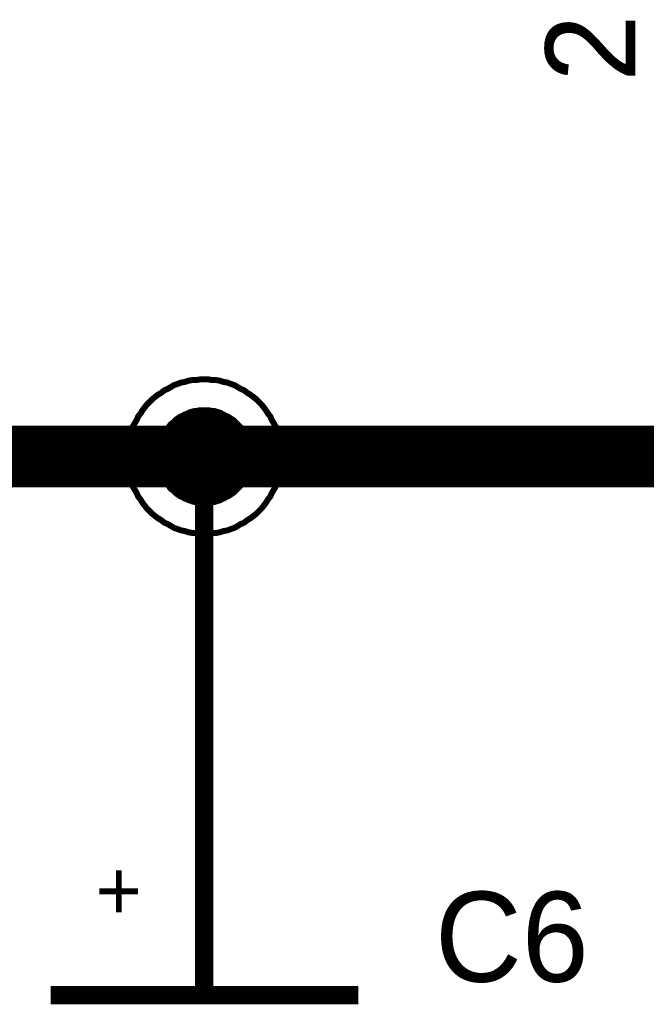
# Model space of a CAD drawing. Extents: x 0 to 22, y 0 to 17.
# Tile 31 of 58: x 10.18 to 10.587, y 12.244 to 12.883. Entities that reach past the tile are written whole.
import ezdxf

# ---------------------------------------------------------------- set-up
doc = ezdxf.new("R2010")
doc.units = 0
doc.layers.add('SHEET', color=255, linetype='CONTINUOUS')

msp = doc.modelspace()

# ---------------------------------------------------------------- linework, layer by layer
at = {"layer": 'SHEET'}
for points, const_width in [([(10.25006, 12.59975), (10.25006, 12.60225), (10.25047, 12.60476), (10.25047, 12.60726), (10.25089, 12.60977), (10.25173, 12.61227), (10.25214, 12.61477), (10.25298, 12.61686), (10.25381, 12.61937), (10.25506, 12.62145), (10.25632, 12.62354), (10.25715, 12.62563), (10.25882, 12.62771), (10.26007, 12.6298), (10.26132, 12.63147), (10.26299, 12.63356), (10.26466, 12.63523), (10.26633, 12.63689), (10.26842, 12.63856), (10.27009, 12.63982), (10.27218, 12.64107), (10.27426, 12.64274), (10.27635, 12.64357), (10.27844, 12.64482), (10.28052, 12.64608), (10.28303, 12.64691), (10.28511, 12.64775), (10.28762, 12.64816), (10.29012, 12.649), (10.29262, 12.64942), (10.29513, 12.64942), (10.29763, 12.64983), (10.30014, 12.64983)], 0.0039), ([(10.25006, 12.59975), (10.25006, 12.60225), (10.25047, 12.60476), (10.25047, 12.60726), (10.25089, 12.60977), (10.25173, 12.61227), (10.25214, 12.61477), (10.25298, 12.61686), (10.25381, 12.61937), (10.25506, 12.62145), (10.25632, 12.62354), (10.25715, 12.62563), (10.25882, 12.62771), (10.26007, 12.6298), (10.26132, 12.63147), (10.26299, 12.63356), (10.26466, 12.63523), (10.26633, 12.63689), (10.26842, 12.63856), (10.27009, 12.63982), (10.27218, 12.64107), (10.27426, 12.64274), (10.27635, 12.64357), (10.27844, 12.64482), (10.28052, 12.64608), (10.28303, 12.64691), (10.28511, 12.64775), (10.28762, 12.64816), (10.29012, 12.649), (10.29262, 12.64942), (10.29513, 12.64942), (10.29763, 12.64983), (10.30014, 12.64983)], 0.0039), ([(10.25006, 12.59975), (10.25006, 12.60225), (10.25047, 12.60476), (10.25047, 12.60726), (10.25089, 12.60977), (10.25173, 12.61227), (10.25214, 12.61477), (10.25298, 12.61686), (10.25381, 12.61937), (10.25506, 12.62145), (10.25632, 12.62354), (10.25715, 12.62563), (10.25882, 12.62771), (10.26007, 12.6298), (10.26132, 12.63147), (10.26299, 12.63356), (10.26466, 12.63523), (10.26633, 12.63689), (10.26842, 12.63856), (10.27009, 12.63982), (10.27218, 12.64107), (10.27426, 12.64274), (10.27635, 12.64357), (10.27844, 12.64482), (10.28052, 12.64608), (10.28303, 12.64691), (10.28511, 12.64775), (10.28762, 12.64816), (10.29012, 12.649), (10.29262, 12.64942), (10.29513, 12.64942), (10.29763, 12.64983), (10.30014, 12.64983)], 0.0039), ([(10.25006, 12.59975), (10.25006, 12.60225), (10.25047, 12.60476), (10.25047, 12.60726), (10.25089, 12.60977), (10.25173, 12.61227), (10.25214, 12.61477), (10.25298, 12.61686), (10.25381, 12.61937), (10.25506, 12.62145), (10.25632, 12.62354), (10.25715, 12.62563), (10.25882, 12.62771), (10.26007, 12.6298), (10.26132, 12.63147), (10.26299, 12.63356), (10.26466, 12.63523), (10.26633, 12.63689), (10.26842, 12.63856), (10.27009, 12.63982), (10.27218, 12.64107), (10.27426, 12.64274), (10.27635, 12.64357), (10.27844, 12.64482), (10.28052, 12.64608), (10.28303, 12.64691), (10.28511, 12.64775), (10.28762, 12.64816), (10.29012, 12.649), (10.29262, 12.64942), (10.29513, 12.64942), (10.29763, 12.64983), (10.30014, 12.64983)], 0.0039), ([(10.30014, 12.64983), (10.30014, 12.64983)], 0.0039), ([(10.30014, 12.64983), (10.30264, 12.64983), (10.30514, 12.64942), (10.30765, 12.64942), (10.31015, 12.649), (10.31266, 12.64816), (10.31516, 12.64775), (10.31725, 12.64691), (10.31975, 12.64608), (10.32184, 12.64482), (10.32392, 12.64357), (10.32601, 12.64274), (10.3281, 12.64107), (10.33018, 12.63982), (10.33185, 12.63856), (10.33394, 12.63689), (10.33561, 12.63523), (10.33728, 12.63356), (10.33895, 12.63147), (10.3402, 12.6298), (10.34145, 12.62771), (10.34312, 12.62563), (10.34396, 12.62354), (10.34521, 12.62145), (10.34646, 12.61937), (10.34729, 12.61686), (10.34813, 12.61477), (10.34855, 12.61227), (10.34938, 12.60977), (10.3498, 12.60726), (10.3498, 12.60476), (10.35022, 12.60225), (10.35022, 12.59975)], 0.0039), ([(10.30014, 12.64983), (10.30014, 12.64983)], 0.0039), ([(10.30014, 12.64983), (10.30264, 12.64983), (10.30514, 12.64942), (10.30765, 12.64942), (10.31015, 12.649), (10.31266, 12.64816), (10.31516, 12.64775), (10.31725, 12.64691), (10.31975, 12.64608), (10.32184, 12.64482), (10.32392, 12.64357), (10.32601, 12.64274), (10.3281, 12.64107), (10.33018, 12.63982), (10.33185, 12.63856), (10.33394, 12.63689), (10.33561, 12.63523), (10.33728, 12.63356), (10.33895, 12.63147), (10.3402, 12.6298), (10.34145, 12.62771), (10.34312, 12.62563), (10.34396, 12.62354), (10.34521, 12.62145), (10.34646, 12.61937), (10.34729, 12.61686), (10.34813, 12.61477), (10.34855, 12.61227), (10.34938, 12.60977), (10.3498, 12.60726), (10.3498, 12.60476), (10.35022, 12.60225), (10.35022, 12.59975)], 0.0039), ([(10.30014, 12.64983), (10.30014, 12.64983)], 0.0039), ([(10.30014, 12.64983), (10.30264, 12.64983), (10.30514, 12.64942), (10.30765, 12.64942), (10.31015, 12.649), (10.31266, 12.64816), (10.31516, 12.64775), (10.31725, 12.64691), (10.31975, 12.64608), (10.32184, 12.64482), (10.32392, 12.64357), (10.32601, 12.64274), (10.3281, 12.64107), (10.33018, 12.63982), (10.33185, 12.63856), (10.33394, 12.63689), (10.33561, 12.63523), (10.33728, 12.63356), (10.33895, 12.63147), (10.3402, 12.6298), (10.34145, 12.62771), (10.34312, 12.62563), (10.34396, 12.62354), (10.34521, 12.62145), (10.34646, 12.61937), (10.34729, 12.61686), (10.34813, 12.61477), (10.34855, 12.61227), (10.34938, 12.60977), (10.3498, 12.60726), (10.3498, 12.60476), (10.35022, 12.60225), (10.35022, 12.59975)], 0.0039), ([(10.30014, 12.64983), (10.30014, 12.64983)], 0.0039), ([(10.30014, 12.64983), (10.30264, 12.64983), (10.30514, 12.64942), (10.30765, 12.64942), (10.31015, 12.649), (10.31266, 12.64816), (10.31516, 12.64775), (10.31725, 12.64691), (10.31975, 12.64608), (10.32184, 12.64482), (10.32392, 12.64357), (10.32601, 12.64274), (10.3281, 12.64107), (10.33018, 12.63982), (10.33185, 12.63856), (10.33394, 12.63689), (10.33561, 12.63523), (10.33728, 12.63356), (10.33895, 12.63147), (10.3402, 12.6298), (10.34145, 12.62771), (10.34312, 12.62563), (10.34396, 12.62354), (10.34521, 12.62145), (10.34646, 12.61937), (10.34729, 12.61686), (10.34813, 12.61477), (10.34855, 12.61227), (10.34938, 12.60977), (10.3498, 12.60726), (10.3498, 12.60476), (10.35022, 12.60225), (10.35022, 12.59975)], 0.0039), ([(10.27009, 12.59975), (10.27009, 12.60142), (10.27009, 12.60267), (10.27051, 12.60434), (10.27051, 12.60601), (10.27092, 12.60726), (10.27134, 12.60851), (10.27176, 12.61018), (10.27259, 12.61144), (10.27301, 12.61269), (10.27384, 12.61394), (10.27468, 12.61519), (10.2751, 12.61644), (10.27635, 12.6177), (10.27718, 12.61895), (10.27802, 12.6202), (10.27885, 12.62104), (10.2801, 12.62187), (10.28136, 12.62312), (10.28219, 12.62396), (10.28344, 12.62479), (10.2847, 12.62563), (10.28595, 12.62604), (10.2872, 12.62688), (10.28845, 12.6273), (10.29012, 12.62813), (10.29137, 12.62855), (10.29262, 12.62896), (10.29429, 12.62938), (10.29555, 12.62938), (10.29722, 12.6298), (10.29847, 12.6298), (10.30014, 12.6298)], 0.0039), ([(10.27009, 12.59975), (10.27009, 12.60142), (10.27009, 12.60267), (10.27051, 12.60434), (10.27051, 12.60601), (10.27092, 12.60726), (10.27134, 12.60851), (10.27176, 12.61018), (10.27259, 12.61144), (10.27301, 12.61269), (10.27384, 12.61394), (10.27468, 12.61519), (10.2751, 12.61644), (10.27635, 12.6177), (10.27718, 12.61895), (10.27802, 12.6202), (10.27885, 12.62104), (10.2801, 12.62187), (10.28136, 12.62312), (10.28219, 12.62396), (10.28344, 12.62479), (10.2847, 12.62563), (10.28595, 12.62604), (10.2872, 12.62688), (10.28845, 12.6273), (10.29012, 12.62813), (10.29137, 12.62855), (10.29262, 12.62896), (10.29429, 12.62938), (10.29555, 12.62938), (10.29722, 12.6298), (10.29847, 12.6298), (10.30014, 12.6298)], 0.0039), ([(10.27009, 12.59975), (10.27009, 12.60142), (10.27009, 12.60267), (10.27051, 12.60434), (10.27051, 12.60601), (10.27092, 12.60726), (10.27134, 12.60851), (10.27176, 12.61018), (10.27259, 12.61144), (10.27301, 12.61269), (10.27384, 12.61394), (10.27468, 12.61519), (10.2751, 12.61644), (10.27635, 12.6177), (10.27718, 12.61895), (10.27802, 12.6202), (10.27885, 12.62104), (10.2801, 12.62187), (10.28136, 12.62312), (10.28219, 12.62396), (10.28344, 12.62479), (10.2847, 12.62563), (10.28595, 12.62604), (10.2872, 12.62688), (10.28845, 12.6273), (10.29012, 12.62813), (10.29137, 12.62855), (10.29262, 12.62896), (10.29429, 12.62938), (10.29555, 12.62938), (10.29722, 12.6298), (10.29847, 12.6298), (10.30014, 12.6298)], 0.0039), ([(10.27009, 12.59975), (10.27009, 12.60142), (10.27009, 12.60267), (10.27051, 12.60434), (10.27051, 12.60601), (10.27092, 12.60726), (10.27134, 12.60851), (10.27176, 12.61018), (10.27259, 12.61144), (10.27301, 12.61269), (10.27384, 12.61394), (10.27468, 12.61519), (10.2751, 12.61644), (10.27635, 12.6177), (10.27718, 12.61895), (10.27802, 12.6202), (10.27885, 12.62104), (10.2801, 12.62187), (10.28136, 12.62312), (10.28219, 12.62396), (10.28344, 12.62479), (10.2847, 12.62563), (10.28595, 12.62604), (10.2872, 12.62688), (10.28845, 12.6273), (10.29012, 12.62813), (10.29137, 12.62855), (10.29262, 12.62896), (10.29429, 12.62938), (10.29555, 12.62938), (10.29722, 12.6298), (10.29847, 12.6298), (10.30014, 12.6298)], 0.0039), ([(10.30014, 12.6298), (10.30014, 12.6298)], 0.0039), ([(10.30014, 12.6298), (10.30181, 12.6298), (10.30306, 12.6298), (10.30473, 12.62938), (10.3064, 12.62938), (10.30765, 12.62896), (10.3089, 12.62855), (10.31057, 12.62813), (10.31182, 12.6273), (10.31307, 12.62688), (10.31433, 12.62604), (10.31558, 12.62563), (10.31683, 12.62479), (10.31808, 12.62396), (10.31933, 12.62312), (10.32059, 12.62187), (10.32142, 12.62104), (10.32226, 12.6202), (10.32351, 12.61895), (10.32434, 12.6177), (10.32518, 12.61644), (10.32601, 12.61519), (10.32643, 12.61394), (10.32726, 12.61269), (10.32768, 12.61144), (10.32852, 12.61018), (10.32893, 12.60851), (10.32935, 12.60726), (10.32977, 12.60601), (10.32977, 12.60434), (10.33018, 12.60267), (10.33018, 12.60142), (10.33018, 12.59975)], 0.0039), ([(10.30014, 12.6298), (10.30014, 12.6298)], 0.0039), ([(10.30014, 12.6298), (10.30181, 12.6298), (10.30306, 12.6298), (10.30473, 12.62938), (10.3064, 12.62938), (10.30765, 12.62896), (10.3089, 12.62855), (10.31057, 12.62813), (10.31182, 12.6273), (10.31307, 12.62688), (10.31433, 12.62604), (10.31558, 12.62563), (10.31683, 12.62479), (10.31808, 12.62396), (10.31933, 12.62312), (10.32059, 12.62187), (10.32142, 12.62104), (10.32226, 12.6202), (10.32351, 12.61895), (10.32434, 12.6177), (10.32518, 12.61644), (10.32601, 12.61519), (10.32643, 12.61394), (10.32726, 12.61269), (10.32768, 12.61144), (10.32852, 12.61018), (10.32893, 12.60851), (10.32935, 12.60726), (10.32977, 12.60601), (10.32977, 12.60434), (10.33018, 12.60267), (10.33018, 12.60142), (10.33018, 12.59975)], 0.0039), ([(10.30014, 12.6298), (10.30014, 12.6298)], 0.0039), ([(10.30014, 12.6298), (10.30181, 12.6298), (10.30306, 12.6298), (10.30473, 12.62938), (10.3064, 12.62938), (10.30765, 12.62896), (10.3089, 12.62855), (10.31057, 12.62813), (10.31182, 12.6273), (10.31307, 12.62688), (10.31433, 12.62604), (10.31558, 12.62563), (10.31683, 12.62479), (10.31808, 12.62396), (10.31933, 12.62312), (10.32059, 12.62187), (10.32142, 12.62104), (10.32226, 12.6202), (10.32351, 12.61895), (10.32434, 12.6177), (10.32518, 12.61644), (10.32601, 12.61519), (10.32643, 12.61394), (10.32726, 12.61269), (10.32768, 12.61144), (10.32852, 12.61018), (10.32893, 12.60851), (10.32935, 12.60726), (10.32977, 12.60601), (10.32977, 12.60434), (10.33018, 12.60267), (10.33018, 12.60142), (10.33018, 12.59975)], 0.0039), ([(10.30014, 12.6298), (10.30014, 12.6298)], 0.0039), ([(10.30014, 12.6298), (10.30181, 12.6298), (10.30306, 12.6298), (10.30473, 12.62938), (10.3064, 12.62938), (10.30765, 12.62896), (10.3089, 12.62855), (10.31057, 12.62813), (10.31182, 12.6273), (10.31307, 12.62688), (10.31433, 12.62604), (10.31558, 12.62563), (10.31683, 12.62479), (10.31808, 12.62396), (10.31933, 12.62312), (10.32059, 12.62187), (10.32142, 12.62104), (10.32226, 12.6202), (10.32351, 12.61895), (10.32434, 12.6177), (10.32518, 12.61644), (10.32601, 12.61519), (10.32643, 12.61394), (10.32726, 12.61269), (10.32768, 12.61144), (10.32852, 12.61018), (10.32893, 12.60851), (10.32935, 12.60726), (10.32977, 12.60601), (10.32977, 12.60434), (10.33018, 12.60267), (10.33018, 12.60142), (10.33018, 12.59975)], 0.0039), ([(7.60042, 12.59975), (8.50019, 12.59975), (9.40037, 12.59975), (10.30014, 12.59975), (12.60005, 12.59975)], 0.04), ([(10.30014, 12.5), (10.30014, 12.59975)], 0.0118), ([(10.30014, 12.54967), (10.29763, 12.54967), (10.29513, 12.55008), (10.29262, 12.55008), (10.29012, 12.5505), (10.28762, 12.55134), (10.28511, 12.55175), (10.28303, 12.55259), (10.28052, 12.55342), (10.27844, 12.55467), (10.27635, 12.55593), (10.27426, 12.55676), (10.27218, 12.55843), (10.27009, 12.55968), (10.26842, 12.56093), (10.26633, 12.5626), (10.26466, 12.56427), (10.26299, 12.56594), (10.26132, 12.56803), (10.26007, 12.5697), (10.25882, 12.57179), (10.25715, 12.57387), (10.25632, 12.57596), (10.25506, 12.57805), (10.25381, 12.58013), (10.25298, 12.58264), (10.25214, 12.58472), (10.25173, 12.58723), (10.25089, 12.58973), (10.25047, 12.59224), (10.25047, 12.59474), (10.25006, 12.59725), (10.25006, 12.59975)], 0.0039), ([(10.25006, 12.59975), (10.25006, 12.59975)], 0.0039), ([(10.30014, 12.54967), (10.29763, 12.54967), (10.29513, 12.55008), (10.29262, 12.55008), (10.29012, 12.5505), (10.28762, 12.55134), (10.28511, 12.55175), (10.28303, 12.55259), (10.28052, 12.55342), (10.27844, 12.55467), (10.27635, 12.55593), (10.27426, 12.55676), (10.27218, 12.55843), (10.27009, 12.55968), (10.26842, 12.56093), (10.26633, 12.5626), (10.26466, 12.56427), (10.26299, 12.56594), (10.26132, 12.56803), (10.26007, 12.5697), (10.25882, 12.57179), (10.25715, 12.57387), (10.25632, 12.57596), (10.25506, 12.57805), (10.25381, 12.58013), (10.25298, 12.58264), (10.25214, 12.58472), (10.25173, 12.58723), (10.25089, 12.58973), (10.25047, 12.59224), (10.25047, 12.59474), (10.25006, 12.59725), (10.25006, 12.59975)], 0.0039), ([(10.25006, 12.59975), (10.25006, 12.59975)], 0.0039), ([(10.30014, 12.54967), (10.29763, 12.54967), (10.29513, 12.55008), (10.29262, 12.55008), (10.29012, 12.5505), (10.28762, 12.55134), (10.28511, 12.55175), (10.28303, 12.55259), (10.28052, 12.55342), (10.27844, 12.55467), (10.27635, 12.55593), (10.27426, 12.55676), (10.27218, 12.55843), (10.27009, 12.55968), (10.26842, 12.56093), (10.26633, 12.5626), (10.26466, 12.56427), (10.26299, 12.56594), (10.26132, 12.56803), (10.26007, 12.5697), (10.25882, 12.57179), (10.25715, 12.57387), (10.25632, 12.57596), (10.25506, 12.57805), (10.25381, 12.58013), (10.25298, 12.58264), (10.25214, 12.58472), (10.25173, 12.58723), (10.25089, 12.58973), (10.25047, 12.59224), (10.25047, 12.59474), (10.25006, 12.59725), (10.25006, 12.59975)], 0.0039), ([(10.25006, 12.59975), (10.25006, 12.59975)], 0.0039), ([(10.30014, 12.54967), (10.29763, 12.54967), (10.29513, 12.55008), (10.29262, 12.55008), (10.29012, 12.5505), (10.28762, 12.55134), (10.28511, 12.55175), (10.28303, 12.55259), (10.28052, 12.55342), (10.27844, 12.55467), (10.27635, 12.55593), (10.27426, 12.55676), (10.27218, 12.55843), (10.27009, 12.55968), (10.26842, 12.56093), (10.26633, 12.5626), (10.26466, 12.56427), (10.26299, 12.56594), (10.26132, 12.56803), (10.26007, 12.5697), (10.25882, 12.57179), (10.25715, 12.57387), (10.25632, 12.57596), (10.25506, 12.57805), (10.25381, 12.58013), (10.25298, 12.58264), (10.25214, 12.58472), (10.25173, 12.58723), (10.25089, 12.58973), (10.25047, 12.59224), (10.25047, 12.59474), (10.25006, 12.59725), (10.25006, 12.59975)], 0.0039), ([(10.25006, 12.59975), (10.25006, 12.59975)], 0.0039), ([(10.30014, 12.5697), (10.29847, 12.5697), (10.29722, 12.5697), (10.29555, 12.57012), (10.29429, 12.57012), (10.29262, 12.57053), (10.29137, 12.57095), (10.29012, 12.57137), (10.28845, 12.5722), (10.2872, 12.57262), (10.28595, 12.57346), (10.2847, 12.57387), (10.28344, 12.57471), (10.28219, 12.57554), (10.28136, 12.57638), (10.2801, 12.57763), (10.27885, 12.57846), (10.27802, 12.5793), (10.27718, 12.58055), (10.27635, 12.5818), (10.2751, 12.58306), (10.27468, 12.58431), (10.27384, 12.58556), (10.27301, 12.58681), (10.27259, 12.58806), (10.27176, 12.58932), (10.27134, 12.59098), (10.27092, 12.59224), (10.27051, 12.59349), (10.27051, 12.59516), (10.27009, 12.59683), (10.27009, 12.59808), (10.27009, 12.59975)], 0.0039), ([(10.27009, 12.59975), (10.27009, 12.59975)], 0.0039), ([(10.30014, 12.5697), (10.29847, 12.5697), (10.29722, 12.5697), (10.29555, 12.57012), (10.29429, 12.57012), (10.29262, 12.57053), (10.29137, 12.57095), (10.29012, 12.57137), (10.28845, 12.5722), (10.2872, 12.57262), (10.28595, 12.57346), (10.2847, 12.57387), (10.28344, 12.57471), (10.28219, 12.57554), (10.28136, 12.57638), (10.2801, 12.57763), (10.27885, 12.57846), (10.27802, 12.5793), (10.27718, 12.58055), (10.27635, 12.5818), (10.2751, 12.58306), (10.27468, 12.58431), (10.27384, 12.58556), (10.27301, 12.58681), (10.27259, 12.58806), (10.27176, 12.58932), (10.27134, 12.59098), (10.27092, 12.59224), (10.27051, 12.59349), (10.27051, 12.59516), (10.27009, 12.59683), (10.27009, 12.59808), (10.27009, 12.59975)], 0.0039), ([(10.27009, 12.59975), (10.27009, 12.59975)], 0.0039), ([(10.30014, 12.5697), (10.29847, 12.5697), (10.29722, 12.5697), (10.29555, 12.57012), (10.29429, 12.57012), (10.29262, 12.57053), (10.29137, 12.57095), (10.29012, 12.57137), (10.28845, 12.5722), (10.2872, 12.57262), (10.28595, 12.57346), (10.2847, 12.57387), (10.28344, 12.57471), (10.28219, 12.57554), (10.28136, 12.57638), (10.2801, 12.57763), (10.27885, 12.57846), (10.27802, 12.5793), (10.27718, 12.58055), (10.27635, 12.5818), (10.2751, 12.58306), (10.27468, 12.58431), (10.27384, 12.58556), (10.27301, 12.58681), (10.27259, 12.58806), (10.27176, 12.58932), (10.27134, 12.59098), (10.27092, 12.59224), (10.27051, 12.59349), (10.27051, 12.59516), (10.27009, 12.59683), (10.27009, 12.59808), (10.27009, 12.59975)], 0.0039), ([(10.27009, 12.59975), (10.27009, 12.59975)], 0.0039), ([(10.30014, 12.5697), (10.29847, 12.5697), (10.29722, 12.5697), (10.29555, 12.57012), (10.29429, 12.57012), (10.29262, 12.57053), (10.29137, 12.57095), (10.29012, 12.57137), (10.28845, 12.5722), (10.2872, 12.57262), (10.28595, 12.57346), (10.2847, 12.57387), (10.28344, 12.57471), (10.28219, 12.57554), (10.28136, 12.57638), (10.2801, 12.57763), (10.27885, 12.57846), (10.27802, 12.5793), (10.27718, 12.58055), (10.27635, 12.5818), (10.2751, 12.58306), (10.27468, 12.58431), (10.27384, 12.58556), (10.27301, 12.58681), (10.27259, 12.58806), (10.27176, 12.58932), (10.27134, 12.59098), (10.27092, 12.59224), (10.27051, 12.59349), (10.27051, 12.59516), (10.27009, 12.59683), (10.27009, 12.59808), (10.27009, 12.59975)], 0.0039), ([(10.27009, 12.59975), (10.27009, 12.59975)], 0.0039), ([(10.35022, 12.59975), (10.35022, 12.59725), (10.3498, 12.59474), (10.3498, 12.59224), (10.34938, 12.58973), (10.34855, 12.58723), (10.34813, 12.58472), (10.34729, 12.58264), (10.34646, 12.58013), (10.34521, 12.57805), (10.34396, 12.57596), (10.34312, 12.57387), (10.34145, 12.57179), (10.3402, 12.5697), (10.33895, 12.56803), (10.33728, 12.56594), (10.33561, 12.56427), (10.33394, 12.5626), (10.33185, 12.56093), (10.33018, 12.55968), (10.3281, 12.55843), (10.32601, 12.55676), (10.32392, 12.55593), (10.32184, 12.55467), (10.31975, 12.55342), (10.31725, 12.55259), (10.31516, 12.55175), (10.31266, 12.55134), (10.31015, 12.5505), (10.30765, 12.55008), (10.30514, 12.55008), (10.30264, 12.54967), (10.30014, 12.54967)], 0.0039), ([(10.35022, 12.59975), (10.35022, 12.59725), (10.3498, 12.59474), (10.3498, 12.59224), (10.34938, 12.58973), (10.34855, 12.58723), (10.34813, 12.58472), (10.34729, 12.58264), (10.34646, 12.58013), (10.34521, 12.57805), (10.34396, 12.57596), (10.34312, 12.57387), (10.34145, 12.57179), (10.3402, 12.5697), (10.33895, 12.56803), (10.33728, 12.56594), (10.33561, 12.56427), (10.33394, 12.5626), (10.33185, 12.56093), (10.33018, 12.55968), (10.3281, 12.55843), (10.32601, 12.55676), (10.32392, 12.55593), (10.32184, 12.55467), (10.31975, 12.55342), (10.31725, 12.55259), (10.31516, 12.55175), (10.31266, 12.55134), (10.31015, 12.5505), (10.30765, 12.55008), (10.30514, 12.55008), (10.30264, 12.54967), (10.30014, 12.54967)], 0.0039), ([(10.35022, 12.59975), (10.35022, 12.59725), (10.3498, 12.59474), (10.3498, 12.59224), (10.34938, 12.58973), (10.34855, 12.58723), (10.34813, 12.58472), (10.34729, 12.58264), (10.34646, 12.58013), (10.34521, 12.57805), (10.34396, 12.57596), (10.34312, 12.57387), (10.34145, 12.57179), (10.3402, 12.5697), (10.33895, 12.56803), (10.33728, 12.56594), (10.33561, 12.56427), (10.33394, 12.5626), (10.33185, 12.56093), (10.33018, 12.55968), (10.3281, 12.55843), (10.32601, 12.55676), (10.32392, 12.55593), (10.32184, 12.55467), (10.31975, 12.55342), (10.31725, 12.55259), (10.31516, 12.55175), (10.31266, 12.55134), (10.31015, 12.5505), (10.30765, 12.55008), (10.30514, 12.55008), (10.30264, 12.54967), (10.30014, 12.54967)], 0.0039), ([(10.35022, 12.59975), (10.35022, 12.59725), (10.3498, 12.59474), (10.3498, 12.59224), (10.34938, 12.58973), (10.34855, 12.58723), (10.34813, 12.58472), (10.34729, 12.58264), (10.34646, 12.58013), (10.34521, 12.57805), (10.34396, 12.57596), (10.34312, 12.57387), (10.34145, 12.57179), (10.3402, 12.5697), (10.33895, 12.56803), (10.33728, 12.56594), (10.33561, 12.56427), (10.33394, 12.5626), (10.33185, 12.56093), (10.33018, 12.55968), (10.3281, 12.55843), (10.32601, 12.55676), (10.32392, 12.55593), (10.32184, 12.55467), (10.31975, 12.55342), (10.31725, 12.55259), (10.31516, 12.55175), (10.31266, 12.55134), (10.31015, 12.5505), (10.30765, 12.55008), (10.30514, 12.55008), (10.30264, 12.54967), (10.30014, 12.54967)], 0.0039), ([(10.33018, 12.59975), (10.33018, 12.59808), (10.33018, 12.59683), (10.32977, 12.59516), (10.32977, 12.59349), (10.32935, 12.59224), (10.32893, 12.59098), (10.32852, 12.58932), (10.32768, 12.58806), (10.32726, 12.58681), (10.32643, 12.58556), (10.32601, 12.58431), (10.32518, 12.58306), (10.32434, 12.5818), (10.32351, 12.58055), (10.32226, 12.5793), (10.32142, 12.57846), (10.32059, 12.57763), (10.31933, 12.57638), (10.31808, 12.57554), (10.31683, 12.57471), (10.31558, 12.57387), (10.31433, 12.57346), (10.31307, 12.57262), (10.31182, 12.5722), (10.31057, 12.57137), (10.3089, 12.57095), (10.30765, 12.57053), (10.3064, 12.57012), (10.30473, 12.57012), (10.30306, 12.5697), (10.30181, 12.5697), (10.30014, 12.5697)], 0.0039), ([(10.33018, 12.59975), (10.33018, 12.59808), (10.33018, 12.59683), (10.32977, 12.59516), (10.32977, 12.59349), (10.32935, 12.59224), (10.32893, 12.59098), (10.32852, 12.58932), (10.32768, 12.58806), (10.32726, 12.58681), (10.32643, 12.58556), (10.32601, 12.58431), (10.32518, 12.58306), (10.32434, 12.5818), (10.32351, 12.58055), (10.32226, 12.5793), (10.32142, 12.57846), (10.32059, 12.57763), (10.31933, 12.57638), (10.31808, 12.57554), (10.31683, 12.57471), (10.31558, 12.57387), (10.31433, 12.57346), (10.31307, 12.57262), (10.31182, 12.5722), (10.31057, 12.57137), (10.3089, 12.57095), (10.30765, 12.57053), (10.3064, 12.57012), (10.30473, 12.57012), (10.30306, 12.5697), (10.30181, 12.5697), (10.30014, 12.5697)], 0.0039), ([(10.33018, 12.59975), (10.33018, 12.59808), (10.33018, 12.59683), (10.32977, 12.59516), (10.32977, 12.59349), (10.32935, 12.59224), (10.32893, 12.59098), (10.32852, 12.58932), (10.32768, 12.58806), (10.32726, 12.58681), (10.32643, 12.58556), (10.32601, 12.58431), (10.32518, 12.58306), (10.32434, 12.5818), (10.32351, 12.58055), (10.32226, 12.5793), (10.32142, 12.57846), (10.32059, 12.57763), (10.31933, 12.57638), (10.31808, 12.57554), (10.31683, 12.57471), (10.31558, 12.57387), (10.31433, 12.57346), (10.31307, 12.57262), (10.31182, 12.5722), (10.31057, 12.57137), (10.3089, 12.57095), (10.30765, 12.57053), (10.3064, 12.57012), (10.30473, 12.57012), (10.30306, 12.5697), (10.30181, 12.5697), (10.30014, 12.5697)], 0.0039), ([(10.33018, 12.59975), (10.33018, 12.59808), (10.33018, 12.59683), (10.32977, 12.59516), (10.32977, 12.59349), (10.32935, 12.59224), (10.32893, 12.59098), (10.32852, 12.58932), (10.32768, 12.58806), (10.32726, 12.58681), (10.32643, 12.58556), (10.32601, 12.58431), (10.32518, 12.58306), (10.32434, 12.5818), (10.32351, 12.58055), (10.32226, 12.5793), (10.32142, 12.57846), (10.32059, 12.57763), (10.31933, 12.57638), (10.31808, 12.57554), (10.31683, 12.57471), (10.31558, 12.57387), (10.31433, 12.57346), (10.31307, 12.57262), (10.31182, 12.5722), (10.31057, 12.57137), (10.3089, 12.57095), (10.30765, 12.57053), (10.3064, 12.57012), (10.30473, 12.57012), (10.30306, 12.5697), (10.30181, 12.5697), (10.30014, 12.5697)], 0.0039), ([(10.33018, 12.59975), (10.33018, 12.59975), (10.33018, 12.59975), (10.33018, 12.59975), (10.33018, 12.59975), (10.33018, 12.59975), (10.33018, 12.59975), (10.33018, 12.59975), (10.33018, 12.59975), (10.33018, 12.59975), (10.33018, 12.59975), (10.33018, 12.59975), (10.33018, 12.59975), (10.33018, 12.59975), (10.33018, 12.59975), (10.33018, 12.59975), (10.33018, 12.59975), (10.33018, 12.59975), (10.33018, 12.59975), (10.33018, 12.59975), (10.33018, 12.59975), (10.33018, 12.59975), (10.33018, 12.59975), (10.33018, 12.59975), (10.33018, 12.59975), (10.33018, 12.59975), (10.33018, 12.59975), (10.33018, 12.59975), (10.33018, 12.59975), (10.33018, 12.59975), (10.33018, 12.59975), (10.33018, 12.59975), (10.33018, 12.59975)], 0.0039), ([(10.33018, 12.59975), (10.33018, 12.59975)], 0.0039), ([(10.33018, 12.59975), (10.33018, 12.59975), (10.33018, 12.59975), (10.33018, 12.59975), (10.33018, 12.59975), (10.33018, 12.59975), (10.33018, 12.59975), (10.33018, 12.59975), (10.33018, 12.59975), (10.33018, 12.59975), (10.33018, 12.59975), (10.33018, 12.59975), (10.33018, 12.59975), (10.33018, 12.59975), (10.33018, 12.59975), (10.33018, 12.59975), (10.33018, 12.59975), (10.33018, 12.59975), (10.33018, 12.59975), (10.33018, 12.59975), (10.33018, 12.59975), (10.33018, 12.59975), (10.33018, 12.59975), (10.33018, 12.59975), (10.33018, 12.59975), (10.33018, 12.59975), (10.33018, 12.59975), (10.33018, 12.59975), (10.33018, 12.59975), (10.33018, 12.59975), (10.33018, 12.59975), (10.33018, 12.59975), (10.33018, 12.59975)], 0.0039), ([(10.33018, 12.59975), (10.33018, 12.59975)], 0.0039), ([(10.33018, 12.59975), (10.33018, 12.59975), (10.33018, 12.59975), (10.33018, 12.59975), (10.33018, 12.59975), (10.33018, 12.59975), (10.33018, 12.59975), (10.33018, 12.59975), (10.33018, 12.59975), (10.33018, 12.59975), (10.33018, 12.59975), (10.33018, 12.59975), (10.33018, 12.59975), (10.33018, 12.59975), (10.33018, 12.59975), (10.33018, 12.59975), (10.33018, 12.59975), (10.33018, 12.59975), (10.33018, 12.59975), (10.33018, 12.59975), (10.33018, 12.59975), (10.33018, 12.59975), (10.33018, 12.59975), (10.33018, 12.59975), (10.33018, 12.59975), (10.33018, 12.59975), (10.33018, 12.59975), (10.33018, 12.59975), (10.33018, 12.59975), (10.33018, 12.59975), (10.33018, 12.59975), (10.33018, 12.59975), (10.33018, 12.59975)], 0.0039), ([(10.33018, 12.59975), (10.33018, 12.59975)], 0.0039), ([(10.33018, 12.59975), (10.33018, 12.59975), (10.33018, 12.59975), (10.33018, 12.59975), (10.33018, 12.59975), (10.33018, 12.59975), (10.33018, 12.59975), (10.33018, 12.59975), (10.33018, 12.59975), (10.33018, 12.59975), (10.33018, 12.59975), (10.33018, 12.59975), (10.33018, 12.59975), (10.33018, 12.59975), (10.33018, 12.59975), (10.33018, 12.59975), (10.33018, 12.59975), (10.33018, 12.59975), (10.33018, 12.59975), (10.33018, 12.59975), (10.33018, 12.59975), (10.33018, 12.59975), (10.33018, 12.59975), (10.33018, 12.59975), (10.33018, 12.59975), (10.33018, 12.59975), (10.33018, 12.59975), (10.33018, 12.59975), (10.33018, 12.59975), (10.33018, 12.59975), (10.33018, 12.59975), (10.33018, 12.59975), (10.33018, 12.59975)], 0.0039), ([(10.33018, 12.59975), (10.33018, 12.59975)], 0.0039), ([(10.35022, 12.59975), (10.35022, 12.59975), (10.35022, 12.59975), (10.35022, 12.59975), (10.35022, 12.59975), (10.35022, 12.59975), (10.35022, 12.59975), (10.35022, 12.59975), (10.35022, 12.59975), (10.35022, 12.59975), (10.35022, 12.59975), (10.35022, 12.59975), (10.35022, 12.59975), (10.35022, 12.59975), (10.35022, 12.59975), (10.35022, 12.59975), (10.35022, 12.59975), (10.35022, 12.59975), (10.35022, 12.59975), (10.35022, 12.59975), (10.35022, 12.59975), (10.35022, 12.59975), (10.35022, 12.59975), (10.35022, 12.59975), (10.35022, 12.59975), (10.35022, 12.59975), (10.35022, 12.59975), (10.35022, 12.59975), (10.35022, 12.59975), (10.35022, 12.59975), (10.35022, 12.59975), (10.35022, 12.59975), (10.35022, 12.59975)], 0.0039), ([(10.35022, 12.59975), (10.35022, 12.59975)], 0.0039), ([(10.35022, 12.59975), (10.35022, 12.59975), (10.35022, 12.59975), (10.35022, 12.59975), (10.35022, 12.59975), (10.35022, 12.59975), (10.35022, 12.59975), (10.35022, 12.59975), (10.35022, 12.59975), (10.35022, 12.59975), (10.35022, 12.59975), (10.35022, 12.59975), (10.35022, 12.59975), (10.35022, 12.59975), (10.35022, 12.59975), (10.35022, 12.59975), (10.35022, 12.59975), (10.35022, 12.59975), (10.35022, 12.59975), (10.35022, 12.59975), (10.35022, 12.59975), (10.35022, 12.59975), (10.35022, 12.59975), (10.35022, 12.59975), (10.35022, 12.59975), (10.35022, 12.59975), (10.35022, 12.59975), (10.35022, 12.59975), (10.35022, 12.59975), (10.35022, 12.59975), (10.35022, 12.59975), (10.35022, 12.59975), (10.35022, 12.59975)], 0.0039), ([(10.35022, 12.59975), (10.35022, 12.59975)], 0.0039), ([(10.35022, 12.59975), (10.35022, 12.59975), (10.35022, 12.59975), (10.35022, 12.59975), (10.35022, 12.59975), (10.35022, 12.59975), (10.35022, 12.59975), (10.35022, 12.59975), (10.35022, 12.59975), (10.35022, 12.59975), (10.35022, 12.59975), (10.35022, 12.59975), (10.35022, 12.59975), (10.35022, 12.59975), (10.35022, 12.59975), (10.35022, 12.59975), (10.35022, 12.59975), (10.35022, 12.59975), (10.35022, 12.59975), (10.35022, 12.59975), (10.35022, 12.59975), (10.35022, 12.59975), (10.35022, 12.59975), (10.35022, 12.59975), (10.35022, 12.59975), (10.35022, 12.59975), (10.35022, 12.59975), (10.35022, 12.59975), (10.35022, 12.59975), (10.35022, 12.59975), (10.35022, 12.59975), (10.35022, 12.59975), (10.35022, 12.59975)], 0.0039), ([(10.35022, 12.59975), (10.35022, 12.59975)], 0.0039), ([(10.35022, 12.59975), (10.35022, 12.59975), (10.35022, 12.59975), (10.35022, 12.59975), (10.35022, 12.59975), (10.35022, 12.59975), (10.35022, 12.59975), (10.35022, 12.59975), (10.35022, 12.59975), (10.35022, 12.59975), (10.35022, 12.59975), (10.35022, 12.59975), (10.35022, 12.59975), (10.35022, 12.59975), (10.35022, 12.59975), (10.35022, 12.59975), (10.35022, 12.59975), (10.35022, 12.59975), (10.35022, 12.59975), (10.35022, 12.59975), (10.35022, 12.59975), (10.35022, 12.59975), (10.35022, 12.59975), (10.35022, 12.59975), (10.35022, 12.59975), (10.35022, 12.59975), (10.35022, 12.59975), (10.35022, 12.59975), (10.35022, 12.59975), (10.35022, 12.59975), (10.35022, 12.59975), (10.35022, 12.59975), (10.35022, 12.59975)], 0.0039), ([(10.35022, 12.59975), (10.35022, 12.59975)], 0.0039), ([(10.30014, 12.25), (10.30014, 12.5)], 0.0118), ([(10.20039, 12.25), (10.4003, 12.25)], 0.0118)]:
    msp.add_lwpolyline(points, dxfattribs=dict(at, const_width=const_width))
at = {"layer": 'SHEET', "const_width": 0.03}
msp.add_lwpolyline([(10.285, 12.6, 1), (10.315, 12.6, 1)], format="xyb", close=True, dxfattribs=at)

# ---------------------------------------------------------------- texts
at = {"layer": 'SHEET'}
msp.add_text('2', height=0.05843, rotation=90, dxfattribs=at).set_placement((10.58017, 12.84307))
for s, height, p in [('+', 0.0384, (10.22961, 12.29883)), ('C6', 0.058431, (10.44996, 12.25876))]:
    msp.add_text(s, height=height, dxfattribs=at).set_placement(p)

doc.saveas('drawing.dxf')
